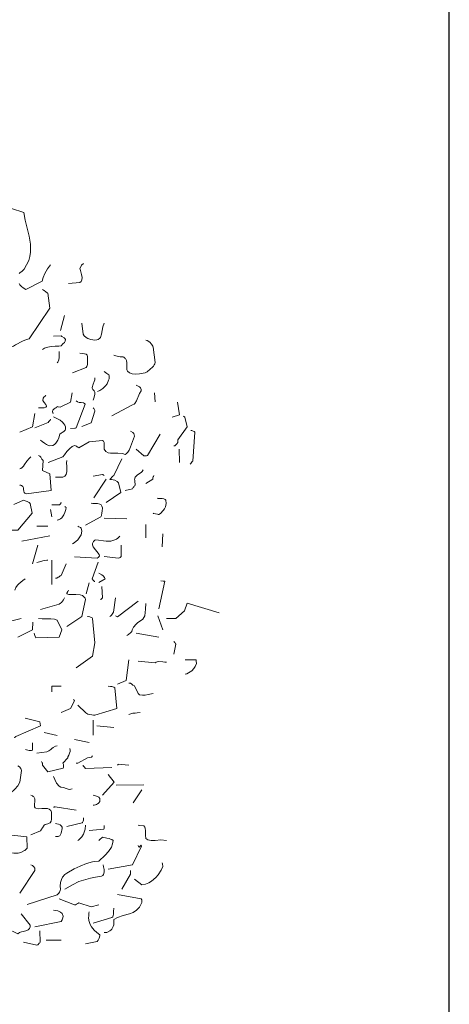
# Model space of a CAD drawing. Header units: metres. Extents: x 180716 to 180809, y 418548 to 418668.
# Tile 147 of 148: x 180806.01 to 180809.31, y 418638.88 to 418646.44. Entities that reach past the tile are written whole.
import ezdxf

# ---------------------------------------------------------------- set-up
doc = ezdxf.new("R2010")
doc.units = ezdxf.units.M
doc.layers.get('0').update_dxf_attribs({"color": 30, "lineweight": 0})
doc.layers.add('B-WE-GR-BOOM-SD', color=253, linetype='Continuous', lineweight=0)
doc.layers.add('X-XX-AL-HULPLIJN-GD', color=155, linetype='Continuous', lineweight=25, plot=False)

# ---------------------------------------------------------------- blocks, each defined once
blk = doc.blocks.new('SGR-BOOM_S02_G_ZIJ-D')
at = {"flags": 128}
for points in [[(1.489, 9.18), (1.6803, 9.1199), (1.6914, 9.0599), (1.7215, 8.9386), (1.7315, 8.8764), (1.7326, 8.8463), (1.7315, 8.8152), (1.727, 8.7829), (1.7181, 8.7518), (1.6836, 8.6851), (1.6681, 8.6684), (1.6503, 8.6551), (1.6447, 8.6517)], [(1.6436, 8.5739), (1.6503, 8.5639), (1.6625, 8.5516), (1.6759, 8.5405), (1.697, 8.5272), (1.8204, 8.5928), (1.8293, 8.6217), (1.8405, 8.6506), (1.8616, 8.6862), (1.8849, 8.7173)], [(2.0239, 8.5739), (2.1118, 8.5828), (2.1218, 8.5906), (2.1263, 8.6017), (2.1274, 8.6206), (2.1229, 8.6428), (2.1151, 8.674), (2.1118, 8.6895), (2.1196, 8.7084), (2.124, 8.7151), (2.1396, 8.7273)], [(1.578, 8.0823), (1.6014, 8.0946), (1.6169, 8.1046), (1.6703, 8.1313), (1.7003, 8.1435), (1.7215, 8.1502), (1.8805, 8.3848), (1.8649, 8.5005), (1.8605, 8.5038), (1.8494, 8.5105), (1.8371, 8.5194), (1.8316, 8.5227), (1.8227, 8.5294)], [(1.9628, 8.2124), (1.9917, 8.3281)], [(2.1263, 8.2703), (2.1352, 8.1846), (2.1429, 8.1724), (2.1585, 8.1591), (2.1719, 8.1513), (2.1941, 8.1435), (2.2264, 8.1402), (2.2419, 8.1413), (2.2519, 8.1446), (2.2642, 8.1546), (2.2697, 8.1602), (2.2775, 8.1846), (2.282, 8.2124), (2.2875, 8.2414), (2.2986, 8.2703)], [(1.8238, 8.069), (1.8393, 8.0768), (1.8638, 8.0857), (1.8916, 8.0901), (1.9205, 8.0923), (1.9494, 8.0934), (1.9672, 8.0957), (1.9806, 8.1101), (1.9928, 8.1213), (1.9984, 8.1313), (2.0006, 8.1446), (1.9961, 8.1524), (1.9895, 8.158), (1.9728, 8.168), (1.9672, 8.1735), (1.9094, 8.1691)], [(2.372, 8.0245), (2.3876, 8.0201), (2.421, 8.0123), (2.4443, 8.0112), (2.4488, 8.01), (2.4532, 8.0045), (2.4566, 8), (2.4621, 7.9978), (2.4688, 7.9822), (2.471, 7.9656), (2.4721, 7.9111), (2.4777, 7.9022), (2.4933, 7.8888), (2.5122, 7.8822), (2.5344, 7.8788), (2.57, 7.8799), (2.6122, 7.8899), (2.6267, 7.8955), (2.6501, 7.9166), (2.669, 7.9333), (2.6768, 7.94), (2.6823, 7.9489), (2.6879, 7.9567), (2.6901, 7.9678), (2.6745, 8.0857), (2.6712, 8.0946), (2.6623, 8.1079), (2.6478, 8.1235), (2.6278, 8.1357), (2.6167, 8.1402)], [(1.9372, 7.9667), (1.9417, 7.97), (1.9494, 7.9889), (1.9506, 8.0056), (1.9517, 8.0401), (1.9517, 8.0523)], [(2.054, 7.8899), (2.1596, 7.93), (2.1652, 7.9378), (2.1696, 7.9522), (2.1685, 7.9856), (2.1696, 8.0145), (2.1674, 8.0234), (2.1585, 8.0312), (2.1452, 8.0356), (2.1307, 8.0378), (2.1118, 8.039)], [(2.2464, 7.7465), (2.2631, 7.7531), (2.2864, 7.7687), (2.3075, 7.7887), (2.3198, 7.8043), (2.332, 7.8332), (2.3353, 7.8432), (2.3364, 7.8688), (2.3331, 7.8733), (2.3264, 7.8788), (2.3187, 7.8844), (2.3075, 7.891), (2.2986, 7.8988)], [(2.213, 7.6786), (2.2186, 7.6942), (2.2252, 7.722), (2.2252, 7.7409), (2.2219, 7.7509), (2.2108, 7.7598), (2.2063, 7.7709), (2.2052, 7.7765), (2.213, 7.801), (2.2219, 7.8221), (2.2264, 7.8354), (2.2264, 7.851)], [(2.3576, 7.5574), (2.5144, 7.643), (2.5277, 7.6486), (2.5333, 7.6531), (2.5455, 7.6731), (2.5689, 7.7298), (2.5822, 7.7498), (2.5811, 7.7609), (2.5755, 7.7732), (2.5678, 7.7809), (2.5578, 7.7876), (2.5444, 7.7932)], [(1.7937, 7.6208), (1.836, 7.6208), (1.8494, 7.6241), (1.8538, 7.6297), (1.8549, 7.633), (1.8505, 7.6453), (1.8371, 7.6608), (1.8271, 7.6775), (1.8282, 7.6931), (1.8338, 7.702), (1.846, 7.712), (1.8505, 7.7164)], [(1.905, 7.5774), (1.905, 7.5785), (1.9027, 7.5819), (1.9016, 7.5874), (1.8994, 7.5908), (1.9038, 7.6019), (1.9127, 7.6119), (1.9205, 7.6175), (1.9261, 7.6208), (1.9328, 7.6241), (1.9372, 7.6297), (1.9439, 7.6286), (1.9606, 7.6253), (2.0384, 7.6631), (2.0529, 7.7342)], [(2.6834, 7.7354), (2.689, 7.6653)], [(2.0395, 7.4618), (2.0718, 7.4629), (2.0773, 7.464), (2.0818, 7.4662), (2.1507, 7.6486), (2.1463, 7.6542), (2.1396, 7.6575), (2.1218, 7.6608), (2.1062, 7.662), (2.0918, 7.6664), (2.0818, 7.6731)], [(2.8191, 7.5485), (2.8758, 7.5663), (2.8614, 7.6642)], [(1.6492, 7.4329), (1.7459, 7.4751), (1.7648, 7.5774)], [(2.1263, 7.4762), (2.1985, 7.5051), (2.2264, 7.5952), (2.2252, 7.5997), (2.223, 7.6052), (2.2208, 7.6108), (2.2175, 7.6141), (2.2119, 7.6208)], [(1.7648, 7.4662), (1.8671, 7.5085), (1.8716, 7.514), (1.876, 7.5185), (1.8816, 7.5252), (1.8849, 7.5341)], [(1.8082, 7.3706), (1.8215, 7.3628), (1.8393, 7.3483), (1.8549, 7.3383), (1.866, 7.3328), (1.8794, 7.3294), (1.9038, 7.3317), (1.915, 7.3383), (1.9205, 7.3428), (1.9272, 7.3483), (1.9405, 7.3717), (1.9483, 7.3906), (1.9572, 7.4184), (1.9683, 7.4251), (1.975, 7.4295), (1.9806, 7.4329), (1.9906, 7.4406), (1.9984, 7.4495), (1.9995, 7.4529), (2.0006, 7.4607), (2.0006, 7.4751), (1.995, 7.4874), (1.9873, 7.4985), (1.9772, 7.5096), (1.9594, 7.5241), (1.9383, 7.5363), (1.9094, 7.5519)], [(2.8336, 7.3272), (2.8369, 7.3272), (2.8413, 7.3294), (2.8469, 7.335), (2.8502, 7.3383), (2.8591, 7.3461), (2.8614, 7.3517), (2.8625, 7.355), (2.8625, 7.375), (2.9348, 7.4751), (2.9181, 7.5474), (2.9147, 7.5507), (2.9103, 7.553), (2.9081, 7.5541), (2.9058, 7.5563)], [(1.8671, 7.2004), (1.9806, 7.2449), (1.9928, 7.2594), (2.0106, 7.2838), (2.0328, 7.3083), (2.0529, 7.3239), (2.0684, 7.3317), (2.0784, 7.3294), (2.0851, 7.3261), (2.0907, 7.3205), (2.0951, 7.3172), (2.104, 7.3128), (2.183, 7.3595), (2.2853, 7.3695), (2.292, 7.3639), (2.2964, 7.3539), (2.2975, 7.3406), (2.2986, 7.3105), (2.2986, 7.3016), (2.3109, 7.2838), (2.3276, 7.2749), (2.3465, 7.2716), (2.4032, 7.2727), (2.4376, 7.2705), (2.4577, 7.2627), (2.4666, 7.2672), (2.4799, 7.2805), (2.4899, 7.295), (2.501, 7.3217), (2.5222, 7.3817), (2.5311, 7.4017), (2.5288, 7.4117), (2.5244, 7.4229), (2.5166, 7.4318), (2.501, 7.4406)], [(2.5444, 7.3027), (2.6034, 7.2505), (2.6234, 7.2516), (2.63, 7.2549), (2.7279, 7.4184)], [(2.9637, 7.4462), (2.9715, 7.4451), (2.977, 7.4429), (2.9881, 7.4373), (2.9926, 7.4329), (2.9781, 7.2104), (2.9737, 7.2071), (2.9692, 7.2004), (2.9626, 7.1915), (2.9592, 7.1871)], [(2.8725, 7.3027), (2.8769, 7.2015)], [(1.6492, 7.0281), (1.6525, 7.0269), (1.6592, 7.0247), (1.6625, 7.0236), (1.6725, 7.0169), (1.677, 7.0047), (1.6781, 6.9936), (1.6792, 6.9814), (1.6836, 6.9702), (1.6892, 6.9658), (1.6937, 6.9624), (1.7003, 6.9602), (1.8894, 6.9858), (1.8805, 7.1137), (1.8227, 7.1393), (1.8282, 7.216), (1.8193, 7.226), (1.816, 7.2316), (1.8104, 7.2405), (1.8038, 7.2483), (1.7937, 7.2549)], [(1.6492, 7.1526), (1.657, 7.1548), (1.6681, 7.1626), (1.6781, 7.1726), (1.6859, 7.1849), (1.7037, 7.2104), (1.7203, 7.2316), (1.7348, 7.2449)], [(1.9239, 7.087), (1.9806, 7.087), (1.9961, 7.0948), (2.005, 7.1081), (2.0106, 7.1326), (2.0095, 7.1704), (2.0084, 7.1982), (2.0095, 7.216)], [(2.3131, 6.8935), (2.4243, 6.9702), (2.4087, 7.0447), (2.3965, 7.0548), (2.3798, 7.0636), (2.3531, 7.0692), (2.342, 7.0703), (2.3476, 7.0781), (2.3554, 7.087), (2.3643, 7.0948), (2.3709, 7.1003), (2.4332, 7.2293)], [(2.213, 7.0959), (2.2853, 7.1092), (2.2875, 7.1081), (2.2909, 7.1048), (2.2975, 7.1015), (2.2986, 7.1003)], [(2.4577, 6.9847), (2.5144, 6.9991), (2.5199, 7.008), (2.5244, 7.0147), (2.5288, 7.0192), (2.5322, 7.0225), (2.5344, 7.0281), (2.5333, 7.0559), (2.5322, 7.0648), (2.53, 7.0703), (2.5366, 7.0881), (2.5544, 7.1048), (2.5811, 7.1226), (2.59, 7.1315), (2.5967, 7.1437)], [(2.2175, 6.928), (2.3131, 7.0714)], [(2.6178, 7.0392), (2.6712, 7.0725), (2.6723, 7.0826), (2.6745, 7.0892), (2.6768, 7.0926), (2.679, 7.1003)], [(1.548, 6.6822), (1.6336, 6.6822), (1.7448, 6.8112), (1.7281, 6.8857), (1.7215, 6.8924), (1.7159, 6.8957), (1.7059, 6.9002), (1.6992, 6.9035), (1.677, 6.9113), (1.6047, 6.879)], [(1.8949, 6.8746), (1.955, 6.8757), (1.9639, 6.8857), (1.965, 6.8902), (1.9672, 6.8968)], [(2.1552, 6.72), (2.2719, 6.7834), (2.2775, 6.7945), (2.2808, 6.8134), (2.282, 6.8279), (2.2842, 6.8535), (2.2808, 6.8657), (2.2742, 6.8746), (2.2642, 6.8802), (2.2453, 6.8846), (2.2252, 6.8857), (2.2108, 6.8857), (2.1974, 6.8879)], [(2.6745, 6.8112), (2.6768, 6.8101), (2.6912, 6.8068), (2.7068, 6.8034), (2.7123, 6.8023), (2.7168, 6.8023), (2.729, 6.8101), (2.7513, 6.8312), (2.7613, 6.8446), (2.7691, 6.8601), (2.7746, 6.8846), (2.7713, 6.9113), (2.7668, 6.9169), (2.7557, 6.9224), (2.7424, 6.9246), (2.7134, 6.9246), (2.7034, 6.9269)], [(1.8949, 6.7823), (1.886, 6.8401)], [(1.9372, 6.7589), (1.9439, 6.76), (1.9472, 6.7612), (1.9506, 6.7623), (1.9517, 6.7634), (1.9628, 6.7689), (1.9717, 6.7767), (1.9873, 6.799), (1.9961, 6.8179), (2.0028, 6.839), (2.005, 6.8546), (2.0028, 6.8557), (2.0006, 6.859), (1.9984, 6.8601), (1.995, 6.8635)], [(2.2986, 6.7734), (2.471, 6.7689)], [(1.7804, 6.7111), (1.866, 6.7111)], [(2.054, 6.5754), (2.0673, 6.5832), (2.094, 6.6066), (2.1062, 6.621), (2.1196, 6.6455), (2.1252, 6.6744), (2.1207, 6.6967), (2.1151, 6.7011), (2.1018, 6.7078), (2.0962, 6.7111)], [(2.6178, 6.6233), (2.6178, 6.7245)], [(2.7424, 6.5521), (2.7468, 6.6522)], [(1.6647, 6.5955), (1.8805, 6.6377)], [(2.0684, 6.4753), (2.243, 6.4665), (2.2519, 6.472), (2.2575, 6.4753), (2.2608, 6.4842), (2.2597, 6.4931), (2.2119, 6.5532), (2.2097, 6.5599), (2.2086, 6.5677), (2.2074, 6.5799), (2.2152, 6.5943), (2.2264, 6.6032), (2.233, 6.6066), (2.312, 6.5955), (2.3487, 6.5977), (2.372, 6.6032), (2.3932, 6.6121), (2.4032, 6.6188), (2.4187, 6.6344)], [(1.7459, 6.422), (1.7882, 6.5654)], [(2.2986, 6.4798), (2.4076, 6.4665), (2.4143, 6.4698), (2.4199, 6.472), (2.4276, 6.4798), (2.4276, 6.5654)], [(1.7804, 6.432), (1.7893, 6.4342), (1.8104, 6.4398), (1.8271, 6.4453), (1.856, 6.4498), (1.866, 6.4498)], [(1.8949, 6.264), (1.8949, 6.4509)], [(2.2264, 6.2874), (2.2241, 6.2874), (2.213, 6.2974), (2.2041, 6.3074), (2.2508, 6.4364)], [(1.9239, 6.3119), (1.9339, 6.313), (1.945, 6.3197), (1.9528, 6.3241), (1.9606, 6.3297), (1.9661, 6.3341), (2.005, 6.4231)], [(2.2564, 6.2785), (2.3042, 6.3074), (2.3009, 6.3185), (2.2909, 6.3308), (2.2808, 6.3386), (2.2564, 6.3508)], [(1.6102, 6.2207), (1.6191, 6.2407), (1.6325, 6.2585), (1.6425, 6.2696), (1.6736, 6.2941), (1.6914, 6.3063)], [(2.1596, 6.1918), (2.1819, 6.2774)], [(2.7179, 6.0761), (2.7624, 6.2896), (2.7513, 6.2907), (2.7324, 6.2919)], [(2.0106, 5.9415), (2.1263, 6.0183), (2.1552, 6.1484), (2.1518, 6.1584), (2.1396, 6.1729), (2.1318, 6.1784), (2.1129, 6.1851), (2.0807, 6.1873), (2.0273, 6.1873), (2.0106, 6.1918), (2.0117, 6.1962), (2.0128, 6.1995), (2.0139, 6.2029), (2.0173, 6.2107), (2.0217, 6.2162), (2.0239, 6.2207)], [(2.2697, 6.1484), (2.2731, 6.1495), (2.282, 6.1595), (2.2842, 6.1606), (2.2797, 6.2485)], [(1.8082, 6.0717), (1.9528, 6.1139), (1.9617, 6.1195), (1.9695, 6.125), (1.9784, 6.1362), (1.9861, 6.1473), (1.9917, 6.1617)], [(2.342, 6.0194), (2.3476, 6.0238), (2.3542, 6.0294), (2.3587, 6.0361), (2.3643, 6.0427), (2.3687, 6.0528), (2.3843, 6.1628)], [(2.3854, 6.0238), (2.3887, 6.0216), (2.3954, 6.0172), (2.3987, 6.0149), (2.5578, 6.135)], [(2.4721, 5.8737), (2.4766, 5.8759), (2.4832, 5.8804), (2.4899, 5.8859), (2.4977, 5.8904), (2.5055, 5.8971), (2.5099, 5.9026), (2.5133, 5.916), (2.5233, 5.9371), (2.5433, 5.9604), (2.5555, 5.9716), (2.5755, 5.986), (2.5945, 5.9983), (2.6034, 6.0105), (2.6089, 6.0238), (2.6134, 6.0483), (2.6156, 6.075), (2.6167, 6.1184)], [(2.7768, 6.0038), (2.8469, 6.0038), (2.9147, 6.0616), (2.9359, 6.1195), (3.1805, 6.0461)], [(1.4712, 5.9894), (1.4723, 5.9871), (1.4735, 5.9805), (1.4746, 5.9749), (1.4768, 5.9693), (1.4801, 5.9604), (1.6592, 6.0027)], [(1.6347, 5.8592), (1.7459, 5.916), (1.7504, 5.9749)], [(1.7604, 5.8893), (1.7626, 5.8804), (1.7648, 5.8715), (1.7715, 5.8548), (1.9528, 5.8604), (1.9717, 5.9171), (1.9372, 5.9894), (1.915, 5.9983), (1.8883, 6.0016), (1.8505, 6.0005), (1.8215, 5.9994), (1.7937, 6.0027)], [(2.0829, 5.6235), (2.2074, 5.7136), (2.2264, 5.8159), (2.2074, 6.0038), (2.2041, 6.0083), (2.1863, 6.0161), (2.1752, 6.0172), (2.1685, 6.0183)], [(2.7468, 5.9171), (2.709, 6.0227)], [(2.5444, 5.8893), (2.7168, 5.8604)], [(2.8336, 5.7302), (2.8469, 5.8059), (2.8458, 5.8092), (2.8436, 5.8148), (2.8413, 5.8192), (2.8336, 5.8259)], [(2.401, 5.4978), (2.4666, 5.5267), (2.4866, 5.6858)], [(2.5589, 5.6757), (2.6901, 5.6624), (2.6979, 5.6691), (2.7123, 5.6735), (2.7468, 5.6702), (2.7646, 5.6669), (2.7757, 5.6669)], [(2.9203, 5.5757), (2.9336, 5.579), (2.9592, 5.5935), (2.9715, 5.6024), (2.987, 5.6201), (2.997, 5.6335), (3.0059, 5.6568), (3.0048, 5.6757), (3.0037, 5.6824), (3.0015, 5.6869), (2.9203, 5.6869)], [(1.8949, 5.4411), (1.8949, 5.4834), (1.9672, 5.4834)], [(2.0962, 5.3388), (2.1574, 5.2787), (2.173, 5.2698), (2.1863, 5.2654), (2.2019, 5.2632), (2.2163, 5.262), (2.2252, 5.262), (2.3943, 5.311), (2.3787, 5.47), (2.3709, 5.4767), (2.3576, 5.4811), (2.3465, 5.4822), (2.3276, 5.4834)], [(2.4877, 5.5078), (2.491, 5.5067), (2.4999, 5.5056), (2.5088, 5.5), (2.5177, 5.4923), (2.53, 5.4856), (2.5578, 5.4266), (2.57, 5.4177), (2.5911, 5.4133), (2.6134, 5.4155), (2.6367, 5.42), (2.6601, 5.4244), (2.6745, 5.4266)], [(1.9672, 5.2821), (2.0395, 5.311), (2.0684, 5.3699), (2.0662, 5.3733), (2.0651, 5.3777), (2.064, 5.381), (2.0629, 5.3822)], [(1.6058, 5.0886), (1.6091, 5.0897), (1.6136, 5.093), (1.6169, 5.0952), (1.6203, 5.0963), (1.8082, 5.1786), (1.8071, 5.1942), (1.8026, 5.2087), (1.6914, 5.2376)], [(2.213, 5.1086), (2.213, 5.222)], [(2.4877, 5.2665), (2.5022, 5.2709), (2.5177, 5.2754), (2.5344, 5.2776), (2.5511, 5.2798), (2.5733, 5.281)], [(2.2419, 5.1798), (2.3709, 5.1664)], [(1.8371, 5.1275), (1.9372, 5.1052)], [(2.0684, 5.0752), (2.1819, 5.0508)], [(1.6925, 4.9974), (1.7014, 4.9951), (1.7215, 4.9907), (1.7315, 4.9896), (1.7393, 4.9896), (1.7459, 4.9929), (1.7459, 5.0496)], [(1.7804, 4.9685), (1.8571, 4.9785), (1.8727, 4.9862), (1.8872, 4.9974), (1.8961, 5.0063), (1.905, 5.0141), (1.9227, 5.0229), (1.9372, 5.0263)], [(1.8171, 4.9062), (1.8215, 4.8962), (1.8227, 4.8928), (1.8227, 4.8773), (1.866, 4.825), (1.9817, 4.8539), (1.985, 4.8628), (1.9839, 4.8828), (1.9806, 4.8917), (2.0184, 4.934), (2.0195, 4.9418), (2.0251, 4.954), (2.0306, 4.9685), (2.0351, 4.9829), (2.0373, 4.9918), (2.034, 5.0063)], [(2.0829, 4.8917), (2.0962, 4.8917), (2.1707, 4.934), (2.1885, 4.9351), (2.1997, 4.9395), (2.2074, 4.9496)], [(1.4901, 4.6315), (1.4968, 4.6293), (1.548, 4.6371), (1.5791, 4.6626), (1.6114, 4.6938), (1.6336, 4.7193), (1.6492, 4.7471), (1.6636, 4.8361), (1.657, 4.8528), (1.6469, 4.8639), (1.6347, 4.8717)], [(2.1352, 4.8773), (2.1363, 4.8762), (2.1374, 4.8728), (2.1429, 4.865), (2.1552, 4.8528), (2.3576, 4.8595)], [(2.401, 4.8773), (2.4032, 4.8795), (2.4043, 4.8817), (2.4054, 4.885), (2.4866, 4.8773)], [(1.9094, 4.7905), (1.9194, 4.7661), (1.9316, 4.7394), (1.9506, 4.7171), (1.9639, 4.7093), (1.9839, 4.7049), (2.0062, 4.6993), (2.0206, 4.6938), (2.0306, 4.6904), (2.0529, 4.6949)], [(2.2853, 4.6459), (2.3754, 4.7471), (2.3276, 4.805)], [(2.3898, 4.7227), (2.6011, 4.7271)], [(2.5211, 4.5881), (2.5867, 4.6882)], [(1.7348, 4.3435), (1.8082, 4.3735), (1.8127, 4.3802), (1.816, 4.3857), (1.8249, 4.3968), (1.836, 4.4157), (1.8449, 4.4213), (1.8649, 4.428), (1.8794, 4.4335), (1.8838, 4.4358), (1.8916, 4.448), (1.8938, 4.4636), (1.8927, 4.4992), (1.8938, 4.5158), (1.8916, 4.5236), (1.8872, 4.5303), (1.876, 4.5392), (1.8616, 4.5436), (1.8449, 4.5447), (1.8193, 4.5436), (1.7949, 4.5425), (1.7737, 4.547), (1.7682, 4.5492), (1.7626, 4.5581), (1.7615, 4.5748), (1.7659, 4.6004), (1.7648, 4.6193), (1.757, 4.6337), (1.7526, 4.6371), (1.747, 4.6415), (1.7348, 4.6459)], [(2.213, 4.5703), (2.2163, 4.5703), (2.2219, 4.5714), (2.2308, 4.5737), (2.2397, 4.5759), (2.2475, 4.5803), (2.2519, 4.5837), (2.2597, 4.5915), (2.2619, 4.5948), (2.2631, 4.5981), (2.2642, 4.6048), (2.2653, 4.6115), (2.2653, 4.6204), (2.2564, 4.6304), (2.2475, 4.6371), (2.2397, 4.6404), (2.223, 4.6448), (2.213, 4.6459)], [(1.9094, 4.5548), (1.9127, 4.5548), (1.9161, 4.557), (1.9216, 4.5581), (2.0818, 4.5325)], [(2.0106, 4.4068), (2.1285, 4.4346), (2.1318, 4.438), (2.1363, 4.4469), (2.1385, 4.4558), (2.1396, 4.4669), (2.1396, 4.4725)], [(1.9239, 4.329), (1.945, 4.3301), (1.9494, 4.3312), (1.9561, 4.3346), (1.9606, 4.3401), (1.9672, 4.3557), (1.975, 4.3902), (1.9761, 4.4013), (1.9706, 4.4102), (1.9583, 4.4191), (1.9461, 4.4246), (1.9339, 4.428), (1.9239, 4.4291)], [(2.0962, 4.3001), (2.1029, 4.3045), (2.1252, 4.3279), (2.1385, 4.3479), (2.1474, 4.3701), (2.1518, 4.3868), (2.1541, 4.4157)], [(2.183, 4.3768), (2.2942, 4.3857), (2.2975, 4.3924), (2.2986, 4.4002), (2.2986, 4.4146)], [(2.5589, 4.4157), (2.5655, 4.4146), (2.6011, 4.4113), (2.6089, 4.4024), (2.6134, 4.3924), (2.6156, 4.3735), (2.6145, 4.3401), (2.6167, 4.3145), (2.6323, 4.3045), (2.659, 4.299), (2.6901, 4.3001), (2.7335, 4.3034), (2.7757, 4.3001)], [(1.5057, 4.2267), (1.5357, 4.2156), (1.568, 4.2067), (1.6025, 4.2011), (1.6358, 4.2022), (1.6581, 4.2078), (1.6814, 4.2189), (1.687, 4.2222), (1.7003, 4.2345), (1.707, 4.24), (1.7026, 4.3279), (1.5191, 4.3468)], [(1.707, 3.8085), (1.9361, 3.8808), (1.9405, 3.8875), (1.9483, 3.8953), (1.9539, 3.902), (1.9572, 3.9075), (1.9606, 3.9153), (1.9617, 3.9242), (1.9594, 3.9487), (1.9617, 3.9754), (1.9695, 4.0009), (1.9772, 4.0176), (1.995, 4.0376), (2.0095, 4.0488), (2.0673, 4.081), (2.1129, 4.1032), (2.1607, 4.1221), (2.2086, 4.1344), (2.2241, 4.1377), (2.2553, 4.1399), (2.3064, 4.1855), (2.332, 4.2145), (2.3531, 4.2478), (2.362, 4.2723), (2.3665, 4.299), (2.3565, 4.3068), (2.3465, 4.3101), (2.3364, 4.3134), (2.3187, 4.3157), (2.2842, 4.3234), (2.2764, 4.3168), (2.2686, 4.3112), (2.2642, 4.3079), (2.2597, 4.3023), (2.2553, 4.299)], [(2.3287, 4.0788), (2.5155, 4.111), (2.5833, 4.2556), (2.5822, 4.2623), (2.58, 4.2634), (2.5755, 4.2589), (2.57, 4.2512), (2.5667, 4.2489), (2.5622, 4.2512), (2.5578, 4.26)], [(1.6492, 3.8953), (1.7648, 4.0677), (1.7637, 4.0855), (1.7582, 4.0977), (1.7481, 4.1066), (1.7348, 4.111)], [(1.9961, 3.9242), (2.0551, 3.9598), (2.104, 3.9831), (2.1385, 3.9954), (2.193, 4.0109), (2.2308, 4.0187), (2.2764, 4.0254), (2.2864, 4.031), (2.2931, 4.0387), (2.2975, 4.0565), (2.2964, 4.0766), (2.2931, 4.0977), (2.2886, 4.111)], [(2.5311, 4.002), (2.5878, 3.9598), (2.6145, 3.9631), (2.6401, 3.9731), (2.6623, 3.9865), (2.6945, 4.0143), (2.7123, 4.0354), (2.7357, 4.0721), (2.7468, 4.0988), (2.7457, 4.1188), (2.7424, 4.1266)], [(2.4332, 3.9242), (2.501, 4.041), (2.501, 4.0677)], [(2.2986, 3.5928), (2.3175, 3.5928), (2.3398, 3.605), (2.3476, 3.6117), (2.3554, 3.6195), (2.3643, 3.6339), (2.3676, 3.6384), (2.3709, 3.6528), (2.3709, 3.6929), (2.3987, 3.7073), (2.4443, 3.7229), (2.491, 3.7351), (2.5199, 3.7474), (2.5466, 3.7641), (2.57, 3.7874), (2.5867, 3.823), (2.5856, 3.8441), (2.5822, 3.8519), (2.3998, 3.8853)], [(1.9528, 3.8519), (2.0684, 3.8041), (2.0773, 3.8052), (2.0862, 3.8097), (2.0896, 3.813), (2.094, 3.8163), (2.104, 3.8208), (2.1974, 3.7907), (2.2553, 3.8041)], [(1.4423, 3.7218), (1.4623, 3.6651), (1.6347, 3.5828), (1.6469, 3.5928), (1.6625, 3.5984), (1.6748, 3.6017), (1.6948, 3.6061), (1.7126, 3.6139), (1.7248, 3.6239), (1.727, 3.6284), (1.7292, 3.6351), (1.7304, 3.6417), (1.7304, 3.6495), (1.6592, 3.7351)], [(1.7648, 3.6351), (1.9683, 3.6784), (1.9761, 3.6895), (1.9806, 3.7051), (1.9817, 3.7173), (1.975, 3.7374), (1.9628, 3.7485), (1.9405, 3.7585), (1.9205, 3.7629), (1.9094, 3.7641)], [(2.1552, 3.506), (2.243, 3.525), (2.2508, 3.535), (2.2586, 3.5483), (2.2642, 3.5672), (2.2642, 3.5761), (2.2419, 3.5917), (2.2197, 3.6117), (2.2008, 3.6362), (2.1908, 3.654), (2.1796, 3.684), (2.1774, 3.7073), (2.1785, 3.7185), (2.1796, 3.7407), (2.183, 3.7507)], [(2.213, 3.6651), (2.3576, 3.7073), (2.3631, 3.7129), (2.3687, 3.734), (2.3698, 3.754), (2.372, 3.7785)], [(1.6781, 3.5194), (1.7793, 3.4949), (1.7871, 3.4994), (1.7926, 3.5038), (1.796, 3.5072), (1.7993, 3.5105), (1.8026, 3.5138), (1.8071, 3.5194), (1.8026, 3.605)], [(1.8516, 3.5339), (1.9672, 3.5339)]]:
    blk.add_lwpolyline(points, dxfattribs=at)

msp = doc.modelspace()

# ---------------------------------------------------------------- linework, layer by layer
at = {"layer": 'X-XX-AL-HULPLIJN-GD', "flags": 128}
msp.add_lwpolyline([(180809.3059, 418647.6591), (180762.9847, 418647.6591), (180762.9847, 418627.6591), (180809.3059, 418627.6591)], close=True, dxfattribs=at)

# ---------------------------------------------------------------- block references
at = {"layer": 'B-WE-GR-BOOM-SD'}
msp.add_blockref('SGR-BOOM_S02_G_ZIJ-D', (180804.3575, 418635.8429), dxfattribs=at)

doc.saveas('drawing.dxf')
